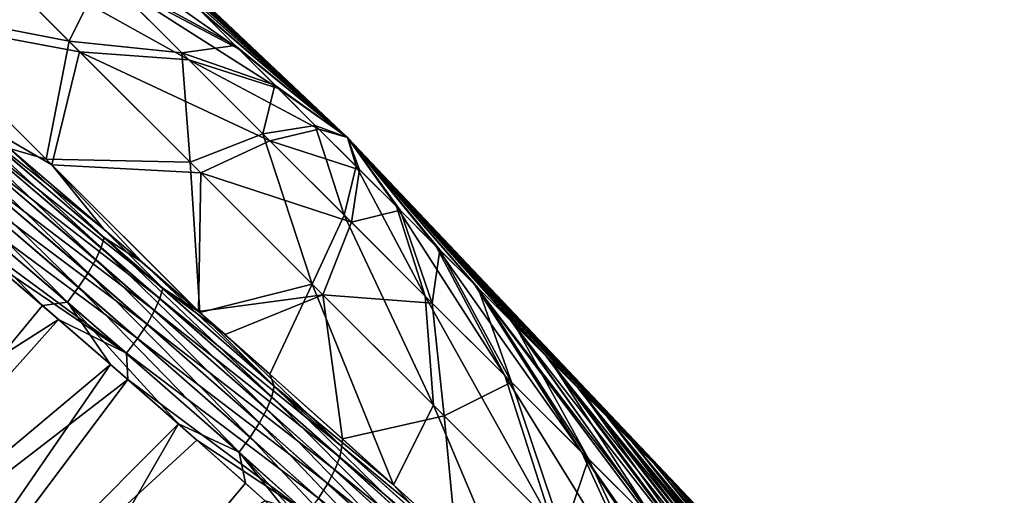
# Model space of a CAD drawing. Header units: metres. Extents: x -42 to 163, y -93 to 90.
# Tile 223 of 232: x 92.41 to 102.46, y 73.6 to 78.46. Entities that reach past the tile are written whole.
import ezdxf

# ---------------------------------------------------------------- set-up
doc = ezdxf.new("R2010")
doc.units = ezdxf.units.M
doc.layers.add('solid_500770_SW0001', color=7, linetype='CONTINUOUS')

msp = doc.modelspace()

# ---------------------------------------------------------------- linework, layer by layer
at = {"layer": 'solid_500770_SW0001'}
for points in [[(91.946823, 80.850296, 0.268274), (91.991341, 80.805786, 0.852727), (95.751419, 77.251419)], [(91.94886, 80.848259, -0.319552), (91.946823, 80.850296, 0.268274), (95.751419, 77.251419)], [(91.997421, 80.799698, -0.903359), (91.94886, 80.848259, -0.319552), (95.751419, 77.251419)], [(91.991341, 80.805786, 0.852727), (92.081848, 80.715279, 1.426456), (95.751419, 77.251419)], [(92.091904, 80.705223, -1.475807), (91.997421, 80.799698, -0.903359), (95.751419, 77.251419)], [(92.081848, 80.715279, 1.426456), (92.217209, 80.579918, 1.982246), (95.751419, 77.251419)], [(92.231102, 80.566017, -2.029695), (92.091904, 80.705223, -1.475807), (95.751419, 77.251419)], [(92.217209, 80.579918, 1.982246), (92.395721, 80.401405, 2.513108), (95.751419, 77.251419)], [(92.413284, 80.383835, -2.558058), (92.231102, 80.566017, -2.029695), (95.751419, 77.251419)], [(92.395721, 80.401405, 2.513108), (92.615135, 80.181984, 3.012367), (95.751419, 77.251419)], [(92.636154, 80.160973, -3.054253), (92.413284, 80.383835, -2.558058), (95.751419, 77.251419)], [(92.615135, 80.181984, 3.012367), (92.872704, 79.924423, 3.473744), (95.751419, 77.251419)], [(92.896904, 79.900223, -3.512038), (92.636154, 80.160973, -3.054253), (95.751419, 77.251419)], [(92.872704, 79.924423, 3.473744), (93.165176, 79.63195, 3.891436), (95.751419, 77.251419)], [(93.192253, 79.604866, -3.925658), (92.896904, 79.900223, -3.512038), (95.751419, 77.251419)], [(92.534065, 79.643265, -9.70976), (94.246902, 78.550224, -4.852668), (94.639908, 78.157219, -5.044096)], [(93.320435, 78.856895, -10.092792), (92.534065, 79.643265, -9.70976), (94.639908, 78.157219, -5.044096)], [(93.165176, 79.63195, 3.891436), (93.488876, 79.308243, 4.26019), (95.751419, 77.251419)], [(93.518494, 79.278625, -4.28991), (93.192253, 79.604866, -3.925658), (95.751419, 77.251419)], [(91.120605, 78.583855, 20.437756), (92.909172, 78.236198, 15.467832), (91.696602, 79.448769, 15.067584)], [(91.696602, 79.448769, 15.067584), (92.909172, 78.236198, 15.467832), (93.25061, 78.92672, 10.064343)], [(91.247581, 78.456879, -20.473984), (91.80114, 79.344238, -15.110175), (93.016426, 78.128952, -15.493602)], [(91.80114, 79.344238, -15.110175), (93.320435, 78.856895, -10.092792), (94.132179, 78.045151, -10.348901)], [(93.016426, 78.128952, -15.493602), (91.80114, 79.344238, -15.110175), (94.132179, 78.045151, -10.348901)], [(93.488876, 79.308243, 4.26019), (93.839745, 78.957382, 4.575371), (95.751419, 77.251419)], [(93.518494, 79.278625, -4.28991), (95.751419, 77.251419), (93.871529, 78.925598, -4.600214)], [(92.909172, 78.236198, 15.467832), (94.060539, 78.116791, 10.331687), (93.25061, 78.92672, 10.064343)], [(93.25061, 78.92672, 10.064343), (94.605011, 78.192116, 5.029879), (94.213348, 78.583771, 4.833014)], [(93.25061, 78.92672, 10.064343), (94.060539, 78.116791, 10.331687), (94.605011, 78.192116, 5.029879)], [(93.839745, 78.957382, 4.575371), (94.213348, 78.583771, 4.833014), (95.751419, 77.251419)], [(94.246902, 78.550224, -4.852668), (93.871529, 78.925598, -4.600214), (95.751419, 77.251419)], [(93.320435, 78.856895, -10.092792), (94.639908, 78.157219, -5.044096), (95.045593, 77.751534, -5.172092)], [(94.132179, 78.045151, -10.348901), (93.320435, 78.856895, -10.092792), (95.045593, 77.751534, -5.172092)], [(91.120605, 78.583855, 20.437756), (92.674782, 77.029678, 20.770334), (92.909172, 78.236198, 15.467832)], [(92.302086, 77.138802, 21.546343), (92.674782, 77.029678, 20.770334), (91.120605, 78.583855, 20.437756)], [(94.213348, 78.583771, 4.833014), (94.605011, 78.192116, 5.029879), (95.751419, 77.251419)], [(94.639908, 78.157219, -5.044096), (94.246902, 78.550224, -4.852668), (95.751419, 77.251419)], [(92.7332, 76.97126, -20.778198), (91.247581, 78.456879, -20.473984), (93.016426, 78.128952, -15.493602)], [(91.978783, 77.413116, -21.643589), (91.247581, 78.456879, -20.473984), (92.7332, 76.97126, -20.778198)], [(92.674782, 77.029678, 20.770334), (94.145805, 76.999573, 15.673562), (92.909172, 78.236198, 15.467832)], [(92.909172, 78.236198, 15.467832), (94.145805, 76.999573, 15.673562), (94.060539, 78.116791, 10.331687)], [(94.060539, 78.116791, 10.331687), (95.009789, 77.787331, 5.16349), (94.605011, 78.192116, 5.029879)], [(94.605011, 78.192116, 5.029879), (95.009789, 77.787331, 5.16349), (95.751419, 77.251419)], [(92.7332, 76.97126, -20.778198), (93.016426, 78.128952, -15.493602), (94.254425, 76.890953, -15.682188)], [(93.016426, 78.128952, -15.493602), (94.132179, 78.045151, -10.348901), (94.959099, 77.218239, -10.474866)], [(94.254425, 76.890953, -15.682188), (93.016426, 78.128952, -15.493602), (94.959099, 77.218239, -10.474866)], [(94.060539, 78.116791, 10.331687), (94.886543, 77.290787, 10.469104), (95.009789, 77.787331, 5.16349)], [(94.145805, 76.999573, 15.673562), (94.886543, 77.290787, 10.469104), (94.060539, 78.116791, 10.331687)], [(95.045593, 77.751534, -5.172092), (94.639908, 78.157219, -5.044096), (95.751419, 77.251419)], [(94.132179, 78.045151, -10.348901), (95.045593, 77.751534, -5.172092), (95.458862, 77.338257, -5.235047)], [(94.959099, 77.218239, -10.474866), (94.132179, 78.045151, -10.348901), (95.458862, 77.338257, -5.235047)], [(91.392059, 77.823761, 21.986074), (91.355202, 77.726357, 22.150358), (93.236626, 76.126831, 21.562874)], [(93.26757, 76.229576, 21.400249), (92.302086, 77.138802, 21.546343), (91.392059, 77.823761, 21.986074)], [(93.26757, 76.229576, 21.400249), (91.392059, 77.823761, 21.986074), (93.236626, 76.126831, 21.562874)], [(91.355202, 77.726357, 22.150358), (91.295593, 77.60878, 22.2932), (93.181641, 76.004898, 21.704353)], [(93.236626, 76.126831, 21.562874), (91.355202, 77.726357, 22.150358), (93.181641, 76.004898, 21.704353)], [(94.886543, 77.290787, 10.469104), (95.422607, 77.374519, 5.232167), (95.009789, 77.787331, 5.16349)], [(95.009789, 77.787331, 5.16349), (95.422607, 77.374519, 5.232167), (95.751419, 77.251419)], [(95.458862, 77.338257, -5.235047), (95.045593, 77.751534, -5.172092), (95.751419, 77.251419)], [(91.295593, 77.60878, 22.2932), (91.214989, 77.475067, 22.408602), (93.104149, 75.868034, 21.818729)], [(93.181641, 76.004898, 21.704353), (91.295593, 77.60878, 22.2932), (93.104149, 75.868034, 21.818729)], [(91.214989, 77.475067, 22.408602), (91.116302, 77.33007, 22.492371), (93.006989, 75.721207, 21.901831)], [(93.104149, 75.868034, 21.818729), (91.214989, 77.475067, 22.408602), (93.006989, 75.721207, 21.901831)], [(91.878487, 77.414429, -21.848032), (93.864777, 75.711708, -21.179338), (91.843132, 77.315605, -22.011971)], [(91.878487, 77.414429, -21.848032), (91.978783, 77.413116, -21.643589), (93.263298, 76.31636, -21.225899)], [(91.878487, 77.414429, -21.848032), (93.263298, 76.31636, -21.225899), (93.864777, 75.711708, -21.179338)], [(93.263298, 76.31636, -21.225899), (91.978783, 77.413116, -21.643589), (92.7332, 76.97126, -20.778198)], [(91.116302, 77.33007, 22.492371), (91.00367, 77.179482, 22.542105), (92.894257, 75.570168, 21.951263)], [(93.006989, 75.721207, 21.901831), (91.116302, 77.33007, 22.492371), (92.894257, 75.570168, 21.951263)], [(91.843132, 77.315605, -22.011971), (93.835693, 75.607185, -21.341351), (91.784691, 77.196861, -22.154507)], [(93.864777, 75.711708, -21.179338), (93.835693, 75.607185, -21.341351), (91.843132, 77.315605, -22.011971)], [(94.145805, 76.999573, 15.673562), (95.390953, 75.754425, 15.682188), (94.886543, 77.290787, 10.469104)], [(94.886543, 77.290787, 10.469104), (95.718239, 76.459099, 10.474866), (95.422607, 77.374519, 5.232167)], [(95.390953, 75.754425, 15.682188), (95.718239, 76.459099, 10.474866), (94.886543, 77.290787, 10.469104)], [(94.959099, 77.218239, -10.474866), (95.458862, 77.338257, -5.235047), (95.874519, 76.922607, -5.232167)], [(95.422607, 77.374519, 5.232167), (95.838257, 76.958862, 5.235047), (95.751419, 77.251419)], [(95.718239, 76.459099, 10.474866), (95.838257, 76.958862, 5.235047), (95.422607, 77.374519, 5.232167)], [(95.874519, 76.922607, -5.232167), (95.458862, 77.338257, -5.235047), (95.751419, 77.251419)], [(91.784691, 77.196861, -22.154507), (93.78215, 75.483803, -21.482307), (91.704849, 77.062286, -22.269661)], [(93.835693, 75.607185, -21.341351), (93.78215, 75.483803, -21.482307), (91.784691, 77.196861, -22.154507)], [(94.254425, 76.890953, -15.682188), (94.959099, 77.218239, -10.474866), (95.790787, 76.386543, -10.469104)], [(95.790787, 76.386543, -10.469104), (94.959099, 77.218239, -10.474866), (95.874519, 76.922607, -5.232167)], [(96.287331, 76.509789, -5.16349), (95.874519, 76.922607, -5.232167), (95.751419, 77.251419)], [(96.692116, 76.105011, -5.029879), (96.287331, 76.509789, -5.16349), (95.751419, 77.251419)], [(97.083771, 75.713348, -4.833014), (96.692116, 76.105011, -5.029879), (95.751419, 77.251419)], [(97.457382, 75.339745, -4.575371), (97.083771, 75.713348, -4.833014), (95.751419, 77.251419)], [(97.808243, 74.988876, -4.26019), (97.457382, 75.339745, -4.575371), (95.751419, 77.251419)], [(98.13195, 74.665176, -3.891436), (97.808243, 74.988876, -4.26019), (95.751419, 77.251419)], [(98.424423, 74.372704, -3.473744), (98.13195, 74.665176, -3.891436), (95.751419, 77.251419)], [(98.681984, 74.115135, -3.012367), (98.424423, 74.372704, -3.473744), (95.751419, 77.251419)], [(98.901405, 73.895721, -2.513108), (98.681984, 74.115135, -3.012367), (95.751419, 77.251419)], [(99.079918, 73.717209, -1.982246), (98.901405, 73.895721, -2.513108), (95.751419, 77.251419)], [(99.215279, 73.581848, -1.426456), (99.079918, 73.717209, -1.982246), (95.751419, 77.251419)], [(99.305786, 73.491341, -0.852727), (99.215279, 73.581848, -1.426456), (95.751419, 77.251419)], [(99.350296, 73.446823, -0.268274), (99.305786, 73.491341, -0.852727), (95.751419, 77.251419)], [(99.348259, 73.44886, 0.319552), (99.350296, 73.446823, -0.268274), (95.751419, 77.251419)], [(99.299698, 73.497421, 0.903359), (99.348259, 73.44886, 0.319552), (95.751419, 77.251419)], [(99.205223, 73.591904, 1.475807), (99.299698, 73.497421, 0.903359), (95.751419, 77.251419)], [(99.066017, 73.731102, 2.029695), (99.205223, 73.591904, 1.475807), (95.751419, 77.251419)], [(98.883835, 73.913284, 2.558058), (99.066017, 73.731102, 2.029695), (95.751419, 77.251419)], [(98.660973, 74.136154, 3.054253), (98.883835, 73.913284, 2.558058), (95.751419, 77.251419)], [(98.400223, 74.396904, 3.512038), (98.660973, 74.136154, 3.054253), (95.751419, 77.251419)], [(98.104866, 74.692253, 3.925658), (98.400223, 74.396904, 3.512038), (95.751419, 77.251419)], [(97.778625, 75.018494, 4.28991), (98.104866, 74.692253, 3.925658), (95.751419, 77.251419)], [(97.313606, 75.511688, 4.273838), (97.778625, 75.018494, 4.28991), (95.751419, 77.251419)], [(97.313606, 75.511688, 4.273838), (95.751419, 77.251419), (97.425598, 75.371529, 4.600214)], [(97.050224, 75.746902, 4.852668), (97.425598, 75.371529, 4.600214), (95.751419, 77.251419)], [(96.657219, 76.139908, 5.044096), (97.050224, 75.746902, 4.852668), (95.751419, 77.251419)], [(96.251534, 76.545593, 5.172092), (96.657219, 76.139908, 5.044096), (95.751419, 77.251419)], [(95.838257, 76.958862, 5.235047), (96.251534, 76.545593, 5.172092), (95.751419, 77.251419)], [(92.637413, 75.535583, 22.010059), (92.894257, 75.570168, 21.951263), (91.00367, 77.179482, 22.542105)], [(91.941895, 76.131981, 22.241961), (92.637413, 75.535583, 22.010059), (91.00367, 77.179482, 22.542105)], [(92.302086, 77.138802, 21.546343), (93.654831, 75.977379, 21.084623), (92.674782, 77.029678, 20.770334)], [(93.26757, 76.229576, 21.400249), (93.654831, 75.977379, 21.084623), (92.302086, 77.138802, 21.546343)], [(91.704849, 77.062286, -22.269661), (93.70562, 75.345871, -21.596281), (91.606514, 76.916763, -22.353241)], [(93.78215, 75.483803, -21.482307), (93.70562, 75.345871, -21.596281), (91.704849, 77.062286, -22.269661)], [(92.674782, 77.029678, 20.770334), (94.242981, 75.464668, 20.857306), (94.145805, 76.999573, 15.673562)], [(93.654831, 75.977379, 21.084623), (94.242981, 75.464668, 20.857306), (92.674782, 77.029678, 20.770334)], [(94.242981, 75.464668, 20.857306), (95.390953, 75.754425, 15.682188), (94.145805, 76.999573, 15.673562)], [(91.606514, 76.916763, -22.353241), (93.608894, 75.198425, -21.67911), (91.493805, 76.766014, -22.402849)], [(93.70562, 75.345871, -21.596281), (93.608894, 75.198425, -21.67911), (91.606514, 76.916763, -22.353241)], [(94.231895, 75.474556, -20.861189), (92.7332, 76.97126, -20.778198), (94.254425, 76.890953, -15.682188)], [(93.263298, 76.31636, -21.225899), (92.7332, 76.97126, -20.778198), (94.231895, 75.474556, -20.861189)], [(94.231895, 75.474556, -20.861189), (94.254425, 76.890953, -15.682188), (95.499573, 75.645805, -15.673562)], [(95.499573, 75.645805, -15.673562), (94.254425, 76.890953, -15.682188), (95.790787, 76.386543, -10.469104)], [(95.718239, 76.459099, 10.474866), (96.545151, 75.632179, 10.348901), (95.838257, 76.958862, 5.235047)], [(95.790787, 76.386543, -10.469104), (95.874519, 76.922607, -5.232167), (96.287331, 76.509789, -5.16349)], [(96.545151, 75.632179, 10.348901), (96.251534, 76.545593, 5.172092), (95.838257, 76.958862, 5.235047)], [(91.381172, 76.60733, -22.413319), (91.493805, 76.766014, -22.402849), (93.496078, 75.047218, -21.728403)], [(93.608894, 75.198425, -21.67911), (93.496078, 75.047218, -21.728403), (91.493805, 76.766014, -22.402849)], [(92.091507, 76.003273, -22.193481), (91.381172, 76.60733, -22.413319), (93.496078, 75.047218, -21.728403)], [(96.616791, 75.560539, -10.331687), (95.790787, 76.386543, -10.469104), (96.287331, 76.509789, -5.16349)], [(97.356895, 74.820435, 10.092792), (96.657219, 76.139908, 5.044096), (96.251534, 76.545593, 5.172092)], [(96.545151, 75.632179, 10.348901), (97.356895, 74.820435, 10.092792), (96.251534, 76.545593, 5.172092)], [(96.616791, 75.560539, -10.331687), (96.287331, 76.509789, -5.16349), (96.692116, 76.105011, -5.029879)], [(95.390953, 75.754425, 15.682188), (96.628952, 74.516426, 15.493602), (95.718239, 76.459099, 10.474866)], [(95.499573, 75.645805, -15.673562), (95.790787, 76.386543, -10.469104), (96.616791, 75.560539, -10.331687)], [(96.628952, 74.516426, 15.493602), (96.545151, 75.632179, 10.348901), (95.718239, 76.459099, 10.474866)], [(93.864777, 75.711708, -21.179338), (93.263298, 76.31636, -21.225899), (94.231895, 75.474556, -20.861189)], [(93.26757, 76.229576, 21.400249), (93.236626, 76.126831, 21.562874), (94.977455, 74.603569, 20.87396)], [(95.002899, 74.711388, 20.713366), (93.654831, 75.977379, 21.084623), (93.26757, 76.229576, 21.400249)], [(95.002899, 74.711388, 20.713366), (93.26757, 76.229576, 21.400249), (94.977455, 74.603569, 20.87396)], [(89.470284, 71.690628, 21.802626), (92.637413, 75.535583, 22.010059), (91.941895, 76.131981, 22.241961)], [(93.236626, 76.126831, 21.562874), (93.181641, 76.004898, 21.704353), (94.926765, 74.477524, 21.013792)], [(94.977455, 74.603569, 20.87396), (93.236626, 76.126831, 21.562874), (94.926765, 74.477524, 21.013792)], [(97.42672, 74.75061, -10.064343), (96.616791, 75.560539, -10.331687), (96.692116, 76.105011, -5.029879)], [(98.143265, 74.034065, 9.70976), (97.050224, 75.746902, 4.852668), (96.657219, 76.139908, 5.044096)], [(97.356895, 74.820435, 10.092792), (98.143265, 74.034065, 9.70976), (96.657219, 76.139908, 5.044096)], [(97.42672, 74.75061, -10.064343), (96.692116, 76.105011, -5.029879), (97.083771, 75.713348, -4.833014)], [(88.507629, 72.647232, -22.149632), (92.091507, 76.003273, -22.193481), (92.800674, 75.393829, -21.951973)], [(92.800674, 75.393829, -21.951973), (92.091507, 76.003273, -22.193481), (93.496078, 75.047218, -21.728403)], [(93.181641, 76.004898, 21.704353), (93.104149, 75.868034, 21.818729), (94.852188, 74.337685, 21.126959)], [(94.926765, 74.477524, 21.013792), (93.181641, 76.004898, 21.704353), (94.852188, 74.337685, 21.126959)], [(95.002899, 74.711388, 20.713366), (94.242981, 75.464668, 20.857306), (93.654831, 75.977379, 21.084623)], [(93.104149, 75.868034, 21.818729), (93.006989, 75.721207, 21.901831), (94.756439, 74.189163, 21.209316)], [(94.852188, 74.337685, 21.126959), (93.104149, 75.868034, 21.818729), (94.756439, 74.189163, 21.209316)], [(93.006989, 75.721207, 21.901831), (92.894257, 75.570168, 21.951263), (94.643631, 74.037758, 21.258486)], [(94.756439, 74.189163, 21.209316), (93.006989, 75.721207, 21.901831), (94.643631, 74.037758, 21.258486)], [(93.864777, 75.711708, -21.179338), (95.694557, 74.094131, -20.398794), (93.835693, 75.607185, -21.341351)], [(93.864777, 75.711708, -21.179338), (94.231895, 75.474556, -20.861189), (94.50135, 75.238022, -20.751814)], [(93.864777, 75.711708, -21.179338), (94.50135, 75.238022, -20.751814), (95.694557, 74.094131, -20.398794)], [(94.242981, 75.464668, 20.857306), (94.958176, 74.834595, 20.558357), (95.390953, 75.754425, 15.682188)], [(94.958176, 74.834595, 20.558357), (96.220062, 73.704155, 19.968519), (95.390953, 75.754425, 15.682188)], [(96.220062, 73.704155, 19.968519), (96.628952, 74.516426, 15.493602), (95.390953, 75.754425, 15.682188)], [(97.050224, 75.746902, 4.852668), (98.694115, 73.599045, 8.536324), (97.425598, 75.371529, 4.600214)], [(97.050224, 75.746902, 4.852668), (98.894356, 73.282974, 9.204622), (98.694115, 73.599045, 8.536324)], [(98.143265, 74.034065, 9.70976), (98.894356, 73.282974, 9.204622), (97.050224, 75.746902, 4.852668)], [(98.210396, 73.966934, -9.670434), (97.083771, 75.713348, -4.833014), (97.457382, 75.339745, -4.575371)], [(98.210396, 73.966934, -9.670434), (97.42672, 74.75061, -10.064343), (97.083771, 75.713348, -4.833014)], [(93.835693, 75.607185, -21.341351), (95.67128, 73.984207, -20.558468), (93.78215, 75.483803, -21.482307)], [(95.694557, 74.094131, -20.398794), (95.67128, 73.984207, -20.558468), (93.835693, 75.607185, -21.341351)], [(94.50135, 75.238022, -20.751814), (94.231895, 75.474556, -20.861189), (95.499573, 75.645805, -15.673562)], [(95.698372, 74.17453, -20.222118), (94.50135, 75.238022, -20.751814), (95.499573, 75.645805, -15.673562)], [(96.736198, 74.409172, -15.467832), (95.499573, 75.645805, -15.673562), (96.616791, 75.560539, -10.331687)], [(95.698372, 74.17453, -20.222118), (95.499573, 75.645805, -15.673562), (96.736198, 74.409172, -15.467832)], [(97.844238, 73.30114, 15.110175), (97.356895, 74.820435, 10.092792), (96.545151, 75.632179, 10.348901)], [(96.628952, 74.516426, 15.493602), (97.844238, 73.30114, 15.110175), (96.545151, 75.632179, 10.348901)], [(89.470284, 71.690628, 21.802626), (93.332497, 74.932884, 21.756483), (92.637413, 75.535583, 22.010059)], [(92.637413, 75.535583, 22.010059), (93.332497, 74.932884, 21.756483), (92.894257, 75.570168, 21.951263)], [(94.024818, 74.326035, 21.481604), (94.643631, 74.037758, 21.258486), (92.894257, 75.570168, 21.951263)], [(93.332497, 74.932884, 21.756483), (94.024818, 74.326035, 21.481604), (92.894257, 75.570168, 21.951263)], [(93.78215, 75.483803, -21.482307), (95.622284, 73.856461, -20.697529), (93.70562, 75.345871, -21.596281)], [(95.67128, 73.984207, -20.558468), (95.622284, 73.856461, -20.697529), (93.78215, 75.483803, -21.482307)], [(96.736198, 74.409172, -15.467832), (96.616791, 75.560539, -10.331687), (97.42672, 74.75061, -10.064343)], [(97.313606, 75.511688, 4.273838), (97.425598, 75.371529, 4.600214), (97.778625, 75.018494, 4.28991)], [(88.507629, 72.647232, -22.149632), (92.800674, 75.393829, -21.951973), (89.486366, 71.675674, -21.79632)], [(89.486366, 71.675674, -21.79632), (92.800674, 75.393829, -21.951973), (93.507317, 74.779564, -21.688671)], [(93.507317, 74.779564, -21.688671), (92.800674, 75.393829, -21.951973), (93.496078, 75.047218, -21.728403)], [(95.002899, 74.711388, 20.713366), (94.958176, 74.834595, 20.558357), (94.242981, 75.464668, 20.857306)], [(93.70562, 75.345871, -21.596281), (95.548828, 73.715393, -20.81012), (93.608894, 75.198425, -21.67911)], [(95.622284, 73.856461, -20.697529), (95.548828, 73.715393, -20.81012), (93.70562, 75.345871, -21.596281)], [(99.600739, 72.576591, 8.583732), (97.778625, 75.018494, 4.28991), (97.425598, 75.371529, 4.600214)], [(98.694115, 73.599045, 8.536324), (99.600739, 72.576591, 8.583732), (97.425598, 75.371529, 4.600214)], [(98.957954, 73.219376, -9.154914), (97.457382, 75.339745, -4.575371), (97.808243, 74.988876, -4.26019)], [(98.957954, 73.219376, -9.154914), (98.210396, 73.966934, -9.670434), (97.457382, 75.339745, -4.575371)], [(93.608894, 75.198425, -21.67911), (95.453613, 73.56617, -20.892117), (93.496078, 75.047218, -21.728403)], [(95.548828, 73.715393, -20.81012), (95.453613, 73.56617, -20.892117), (93.608894, 75.198425, -21.67911)], [(95.694557, 74.094131, -20.398794), (94.50135, 75.238022, -20.751814), (95.698372, 74.17453, -20.222118)], [(93.507317, 74.779564, -21.688671), (93.496078, 75.047218, -21.728403), (95.340729, 73.414597, -20.941141)], [(95.453613, 73.56617, -20.892117), (95.340729, 73.414597, -20.941141), (93.496078, 75.047218, -21.728403)], [(100.253517, 71.923813, 7.854895), (98.104866, 74.692253, 3.925658), (97.778625, 75.018494, 4.28991)], [(99.600739, 72.576591, 8.583732), (100.253517, 71.923813, 7.854895), (97.778625, 75.018494, 4.28991)], [(99.660004, 72.517334, -8.524265), (97.808243, 74.988876, -4.26019), (98.13195, 74.665176, -3.891436)], [(99.660004, 72.517334, -8.524265), (98.957954, 73.219376, -9.154914), (97.808243, 74.988876, -4.26019)], [(90.438568, 70.728294, 21.406979), (93.332497, 74.932884, 21.756483), (89.470284, 71.690628, 21.802626)], [(90.438568, 70.728294, 21.406979), (94.024818, 74.326035, 21.481604), (93.332497, 74.932884, 21.756483)], [(89.486366, 71.675674, -21.79632), (93.507317, 74.779564, -21.688671), (90.458099, 70.709892, -21.39843)], [(90.458099, 70.709892, -21.39843), (93.507317, 74.779564, -21.688671), (94.212051, 74.160118, -21.402863)], [(94.212051, 74.160118, -21.402863), (93.507317, 74.779564, -21.688671), (95.340729, 73.414597, -20.941141)], [(95.002899, 74.711388, 20.713366), (96.220062, 73.704155, 19.968519), (94.958176, 74.834595, 20.558357)], [(99.021523, 72.123856, 14.536729), (98.143265, 74.034065, 9.70976), (97.356895, 74.820435, 10.092792)], [(97.844238, 73.30114, 15.110175), (99.021523, 72.123856, 14.536729), (97.356895, 74.820435, 10.092792)], [(95.002899, 74.711388, 20.713366), (94.977455, 74.603569, 20.87396), (96.598053, 73.145607, 20.098354)], [(96.618355, 73.258255, 19.940111), (96.220062, 73.704155, 19.968519), (95.002899, 74.711388, 20.713366)], [(96.618355, 73.258255, 19.940111), (95.002899, 74.711388, 20.713366), (96.598053, 73.145607, 20.098354)], [(97.948769, 73.196602, -15.067584), (96.736198, 74.409172, -15.467832), (97.42672, 74.75061, -10.064343)], [(97.948769, 73.196602, -15.067584), (97.42672, 74.75061, -10.064343), (98.210396, 73.966934, -9.670434)], [(100.844498, 71.332832, 7.027279), (98.400223, 74.396904, 3.512038), (98.104866, 74.692253, 3.925658)], [(100.253517, 71.923813, 7.854895), (100.844498, 71.332832, 7.027279), (98.104866, 74.692253, 3.925658)], [(94.977455, 74.603569, 20.87396), (94.926765, 74.477524, 21.013792), (96.551399, 73.015656, 20.236292)], [(96.598053, 73.145607, 20.098354), (94.977455, 74.603569, 20.87396), (96.551399, 73.015656, 20.236292)], [(100.307701, 71.869629, -7.786419), (98.13195, 74.665176, -3.891436), (98.424423, 74.372704, -3.473744)], [(100.307701, 71.869629, -7.786419), (99.660004, 72.517334, -8.524265), (98.13195, 74.665176, -3.891436)], [(94.926765, 74.477524, 21.013792), (94.852188, 74.337685, 21.126959), (96.479561, 72.873016, 20.348089)], [(96.551399, 73.015656, 20.236292), (94.926765, 74.477524, 21.013792), (96.479561, 72.873016, 20.348089)], [(96.220062, 73.704155, 19.968519), (97.446526, 72.581017, 19.314417), (96.628952, 74.516426, 15.493602)], [(97.446526, 72.581017, 19.314417), (97.844238, 73.30114, 15.110175), (96.628952, 74.516426, 15.493602)], [(96.85862, 73.122513, -19.638308), (95.698372, 74.17453, -20.222118), (96.736198, 74.409172, -15.467832)], [(96.85862, 73.122513, -19.638308), (96.736198, 74.409172, -15.467832), (97.948769, 73.196602, -15.067584)], [(101.366234, 70.811096, 6.11129), (98.660973, 74.136154, 3.054253), (98.400223, 74.396904, 3.512038)], [(100.844498, 71.332832, 7.027279), (101.366234, 70.811096, 6.11129), (98.400223, 74.396904, 3.512038)], [(100.892914, 71.284416, -6.950654), (98.424423, 74.372704, -3.473744), (98.681984, 74.115135, -3.012367)], [(100.892914, 71.284416, -6.950654), (100.307701, 71.869629, -7.786419), (98.424423, 74.372704, -3.473744)], [(91.39859, 69.77314, 20.967192), (94.024818, 74.326035, 21.481604), (90.438568, 70.728294, 21.406979)], [(91.39859, 69.77314, 20.967192), (94.709846, 73.718803, 21.186953), (94.024818, 74.326035, 21.481604)], [(94.024818, 74.326035, 21.481604), (94.709846, 73.718803, 21.186953), (94.643631, 74.037758, 21.258486)], [(94.852188, 74.337685, 21.126959), (94.756439, 74.189163, 21.209316), (96.385162, 72.722923, 20.429644)], [(96.479561, 72.873016, 20.348089), (94.852188, 74.337685, 21.126959), (96.385162, 72.722923, 20.429644)], [(94.756439, 74.189163, 21.209316), (94.643631, 74.037758, 21.258486), (96.272293, 72.571213, 20.47859)], [(96.385162, 72.722923, 20.429644), (94.756439, 74.189163, 21.209316), (96.272293, 72.571213, 20.47859)], [(95.694557, 74.094131, -20.398794), (95.698372, 74.17453, -20.222118), (96.85862, 73.122513, -19.638308)], [(90.458099, 70.709892, -21.39843), (94.212051, 74.160118, -21.402863), (94.910934, 73.538811, -21.095694)], [(94.910934, 73.538811, -21.095694), (94.212051, 74.160118, -21.402863), (95.340729, 73.414597, -20.941141)], [(95.694557, 74.094131, -20.398794), (97.392921, 72.546906, -19.52034), (95.67128, 73.984207, -20.558468)], [(95.694557, 74.094131, -20.398794), (96.85862, 73.122513, -19.638308), (97.392921, 72.546906, -19.52034)], [(101.812164, 70.365166, 5.118449), (98.883835, 73.913284, 2.558058), (98.660973, 74.136154, 3.054253)], [(101.366234, 70.811096, 6.11129), (101.812164, 70.365166, 5.118449), (98.660973, 74.136154, 3.054253)], [(101.408279, 70.769051, -6.027481), (98.681984, 74.115135, -3.012367), (98.901405, 73.895721, -2.513108)], [(101.408279, 70.769051, -6.027481), (100.892914, 71.284416, -6.950654), (98.681984, 74.115135, -3.012367)], [(96.057877, 72.503654, 20.538132), (96.272293, 72.571213, 20.47859), (94.643631, 74.037758, 21.258486)], [(95.388176, 73.110779, 20.87219), (96.057877, 72.503654, 20.538132), (94.643631, 74.037758, 21.258486)], [(94.709846, 73.718803, 21.186953), (95.388176, 73.110779, 20.87219), (94.643631, 74.037758, 21.258486)], [(95.67128, 73.984207, -20.558468), (97.375069, 72.431847, -19.677309), (95.622284, 73.856461, -20.697529)], [(97.392921, 72.546906, -19.52034), (97.375069, 72.431847, -19.677309), (95.67128, 73.984207, -20.558468)], [(98.143265, 74.034065, 9.70976), (99.889267, 71.51857, 12.776135), (98.894356, 73.282974, 9.204622)], [(98.143265, 74.034065, 9.70976), (100.146004, 70.999374, 13.780475), (99.889267, 71.51857, 12.776135)], [(99.021523, 72.123856, 14.536729), (100.146004, 70.999374, 13.780475), (98.143265, 74.034065, 9.70976)], [(99.122032, 72.023346, -14.477853), (97.948769, 73.196602, -15.067584), (98.210396, 73.966934, -9.670434)], [(99.122032, 72.023346, -14.477853), (98.210396, 73.966934, -9.670434), (98.957954, 73.219376, -9.154914)], [(102.176697, 70.000633, 4.06124), (99.066017, 73.731102, 2.029695), (98.883835, 73.913284, 2.558058)], [(101.812164, 70.365166, 5.118449), (102.176697, 70.000633, 4.06124), (98.883835, 73.913284, 2.558058)], [(101.847313, 70.330017, -5.028508), (98.901405, 73.895721, -2.513108), (99.079918, 73.717209, -1.982246)], [(101.847313, 70.330017, -5.028508), (101.408279, 70.769051, -6.027481), (98.901405, 73.895721, -2.513108)], [(95.622284, 73.856461, -20.697529), (97.330315, 72.299965, -19.814194), (95.548828, 73.715393, -20.81012)], [(97.375069, 72.431847, -19.677309), (97.330315, 72.299965, -19.814194), (95.622284, 73.856461, -20.697529)], [(91.39859, 69.77314, 20.967192), (95.388176, 73.110779, 20.87219), (94.709846, 73.718803, 21.186953)], [(95.548828, 73.715393, -20.81012), (97.259758, 72.155952, -19.925222), (95.453613, 73.56617, -20.892117)], [(97.330315, 72.299965, -19.814194), (97.259758, 72.155952, -19.925222), (95.548828, 73.715393, -20.81012)], [(96.618355, 73.258255, 19.940111), (97.446526, 72.581017, 19.314417), (96.220062, 73.704155, 19.968519)], [(102.455231, 69.722099, 2.952959), (99.205223, 73.591904, 1.475807), (99.066017, 73.731102, 2.029695)], [(102.176697, 70.000633, 4.06124), (102.455231, 69.722099, 2.952959), (99.066017, 73.731102, 2.029695)], [(102.204506, 69.972832, -3.966299), (99.079918, 73.717209, -1.982246), (99.215279, 73.581848, -1.426456)], [(102.204506, 69.972832, -3.966299), (101.847313, 70.330017, -5.028508), (99.079918, 73.717209, -1.982246)], [(98.694115, 73.599045, 8.536324), (98.894356, 73.282974, 9.204622), (99.600739, 72.576591, 8.583732)]]:
    msp.add_3dface(points, dxfattribs=at)

doc.saveas('drawing.dxf')
